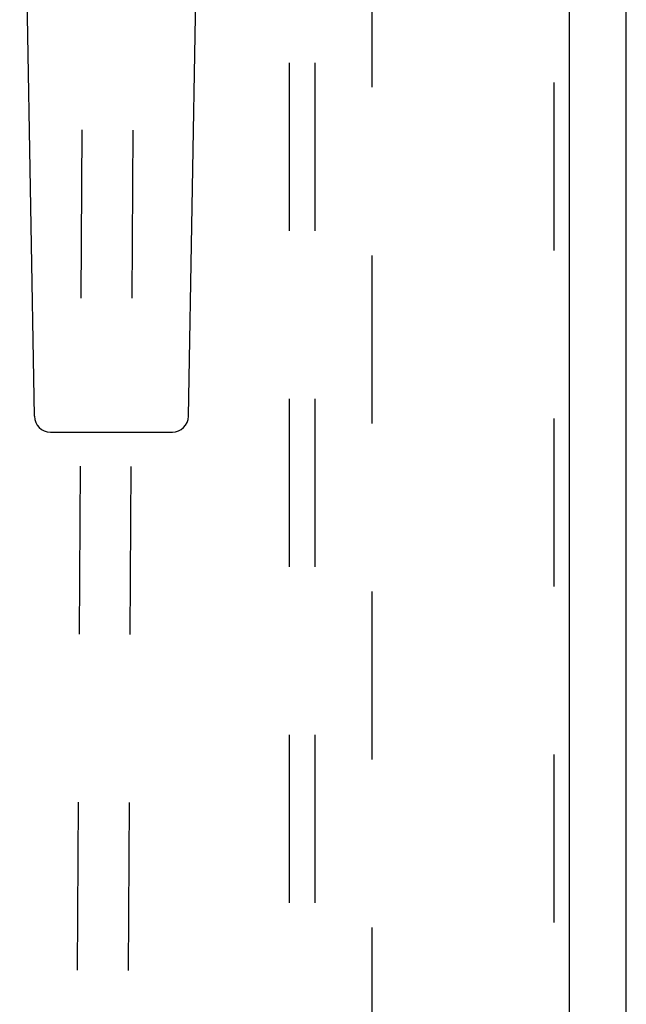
# Model space of a CAD drawing. Header units: inches. Extents: x 0 to 150, y 0 to 97.
# Tile 5 of 18: x 67.25 to 70.23, y 40.82 to 45.66. Entities that reach past the tile are written whole.
import ezdxf

# ---------------------------------------------------------------- set-up
doc = ezdxf.new("R2010")
doc.units = ezdxf.units.IN
doc.header["$LTSCALE"] = 8.257143
doc.header["$MEASUREMENT"] = 0
doc.linetypes.add('HIDDEN', pattern=[0.2, 0.1, -0.1])
doc.layers.get('0').update_dxf_attribs({"linetype": 'CONTINUOUS'})
for name, color, linetype in [('DEFAULT_2', 8, 'HIDDEN'), ('DOOR_ASSEMBLY', 7, 'CONTINUOUS'), ('SUBPANEL', 7, 'CONTINUOUS')]:
    doc.layers.add(name, color=color, linetype=linetype)

msp = doc.modelspace()

# ---------------------------------------------------------------- linework, layer by layer
at = {"color": 3, "linetype": 'Continuous'}
msp.add_line((70.2276, 31.2207), (70.2276, 67.0707), dxfattribs=at)
at = {"layer": 'DEFAULT_2', "color": 8, "linetype": 'HIDDEN'}
msp.add_line((68.9776, 65.9707), (68.9776, 32.3207), dxfattribs=at)
at = {"layer": 'DOOR_ASSEMBLY', "color": 8, "linetype": 'HIDDEN'}
for p, q in [((69.8721, 66.8207), (69.8721, 31.4707)), ((67.4846, 32.7326), (67.5663, 47.3665)), ((67.7346, 32.7312), (67.8163, 47.3651))]:
    msp.add_line(p, q, dxfattribs=at)
at = {"layer": 'DOOR_ASSEMBLY', "color": 3, "linetype": 'Continuous'}
msp.add_line((69.9471, 66.8207), (69.9471, 31.4707), dxfattribs=at)
at = {"layer": 'DOOR_ASSEMBLY', "color": 7, "linetype": 'Continuous'}
for p, q in [((67.3186, 43.7112), (67.2464, 47.8506)), ((68.0756, 43.7112), (68.1479, 47.8506)), ((67.3973, 43.6339), (67.9969, 43.6339))]:
    msp.add_line(p, q, dxfattribs=at)
for centre, start, end in [((67.3973, 43.7126), 181, 270), ((67.9969, 43.7126), 270, 359)]:
    msp.add_arc(centre, 0.0787, start, end, dxfattribs=at)
at = {"layer": 'SUBPANEL', "color": 8, "linetype": 'HIDDEN'}
for p, q in [((68.5714, 63.6144), (68.5714, 34.6769)), ((68.6964, 63.6144), (68.6964, 34.6769))]:
    msp.add_line(p, q, dxfattribs=at)

doc.saveas('drawing.dxf')
